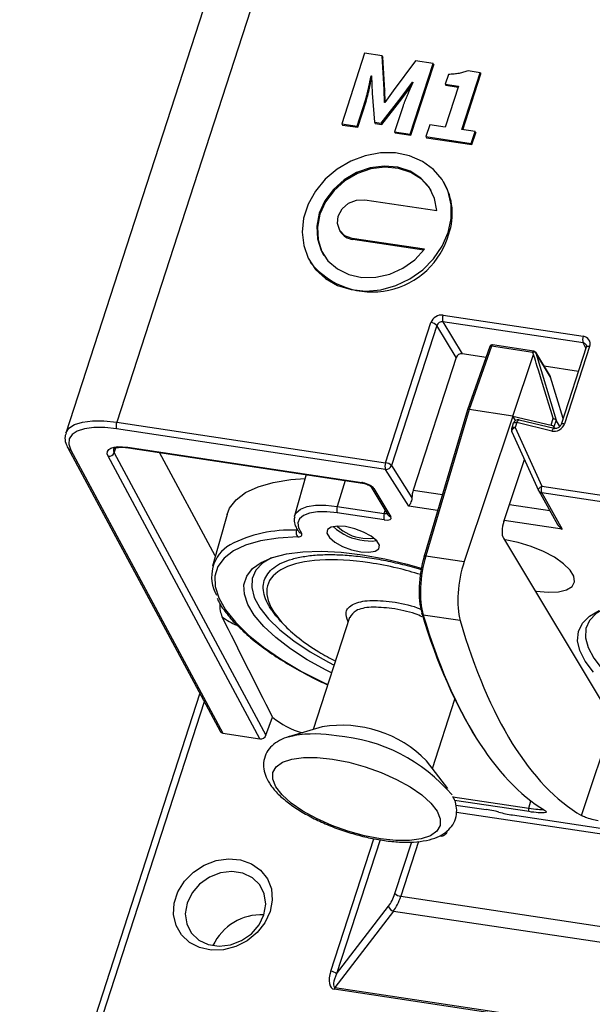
# Model space of a CAD drawing. Header units: millimetres. Extents: x 6 to 590, y 6 to 416.
# Tile 20 of 33: x 398 to 421, y 177 to 217. Entities that reach past the tile are written whole.
import ezdxf

# ---------------------------------------------------------------- set-up
doc = ezdxf.new("R2010")
doc.units = ezdxf.units.MM

msp = doc.modelspace()

# ---------------------------------------------------------------- linework, layer by layer
at = {"color": 7, "linetype": 'Continuous', "lineweight": 25}
for p, q in [((415.11, 242.226), (401.592, 200.606)), ((413.078, 241.789), (399.561, 200.169)), ((411.483, 215.308), (410.57, 212.496)), ((412.182, 215.203), (411.483, 215.308)), ((412.261, 213.867), (412.182, 215.203)), ((412.182, 215.203), (412.209, 215.158)), ((412.288, 213.822), (412.209, 215.158)), ((413.513, 215.003), (412.628, 213.812)), ((413.297, 212.086), (414.211, 214.898)), ((413.325, 212.04), (414.238, 214.852)), ((414.211, 214.898), (413.513, 215.003)), ((414.211, 214.898), (414.238, 214.852)), ((411.74, 214.407), (411.758, 214.405)), ((411.74, 214.407), (411.759, 214.375)), ((411.758, 214.405), (411.78, 213.718)), ((414.824, 214.468), (414.7, 214.083)), ((415.356, 212.271), (416.091, 214.535)), ((415.396, 212.265), (416.118, 214.49)), ((416.091, 214.535), (415.611, 214.608)), ((416.091, 214.535), (416.118, 214.49)), ((412.945, 213.542), (413.394, 214.159)), ((412.972, 213.497), (413.348, 214.013)), ((413.394, 214.159), (413.412, 214.156)), ((414.7, 214.083), (415.232, 214.003)), ((414.7, 214.083), (414.727, 214.038)), ((415.232, 214.003), (414.702, 212.369)), ((414.727, 214.038), (415.22, 213.964)), ((411.78, 213.718), (411.873, 212.558)), ((412.137, 212.518), (412.945, 213.542)), ((412.165, 212.473), (412.972, 213.497)), ((412.276, 213.349), (412.261, 213.867)), ((412.261, 213.867), (412.288, 213.822)), ((412.301, 213.357), (412.288, 213.822)), ((412.628, 213.812), (412.293, 213.346)), ((412.945, 213.542), (412.972, 213.497)), ((411.179, 212.405), (411.514, 213.437)), ((411.206, 212.359), (411.542, 213.391)), ((411.514, 213.437), (411.542, 213.391)), ((412.293, 213.346), (412.276, 213.349)), ((413.015, 213.21), (412.681, 212.178)), ((410.57, 212.496), (411.179, 212.405)), ((410.57, 212.496), (410.597, 212.451)), ((410.597, 212.451), (411.206, 212.359)), ((411.179, 212.405), (411.206, 212.359)), ((411.873, 212.558), (412.137, 212.518)), ((411.873, 212.558), (411.9, 212.513)), ((411.9, 212.513), (412.165, 212.473)), ((412.137, 212.518), (412.165, 212.473)), ((414.084, 212.462), (413.931, 211.99)), ((414.702, 212.369), (414.084, 212.462)), ((412.681, 212.178), (413.297, 212.086)), ((412.681, 212.178), (412.708, 212.133)), ((412.708, 212.133), (413.325, 212.04)), ((413.297, 212.086), (413.325, 212.04)), ((413.931, 211.99), (415.735, 211.719)), ((413.931, 211.99), (413.958, 211.945)), ((413.958, 211.945), (415.763, 211.673)), ((415.888, 212.19), (415.356, 212.271)), ((415.735, 211.719), (415.888, 212.19)), ((415.763, 211.673), (415.916, 212.145)), ((415.888, 212.19), (415.916, 212.145)), ((415.735, 211.719), (415.763, 211.673)), ((414.652, 210.146), (414.624, 210.191)), ((411.485, 209.472), (414.37, 209.037)), ((410.485, 208.25), (410.513, 208.205)), ((413.87, 207.497), (410.985, 207.932)), ((410.985, 207.932), (411.012, 207.886)), ((413.841, 207.46), (411.012, 207.886)), ((409.314, 206.991), (409.342, 206.945)), ((414.612, 204.872), (420.207, 204.03)), ((412.316, 198.991), (414.13, 204.576)), ((420.204, 203.765), (414.608, 204.607)), ((414.608, 204.607), (415.379, 203.33)), ((414.368, 204.459), (412.554, 198.874)), ((415.138, 203.182), (414.368, 204.459)), ((418.236, 203.441), (416.589, 203.689)), ((420.314, 203.561), (420.204, 203.765)), ((416.326, 203.188), (415.379, 203.33)), ((416.479, 203.623), (415.59, 201.1)), ((416.547, 203.637), (415.657, 201.114)), ((418.194, 203.389), (416.547, 203.637)), ((417.402, 200.851), (418.22, 203.305)), ((418.22, 203.305), (418.194, 203.389)), ((418.893, 202.422), (418.307, 203.394)), ((418.314, 203.377), (419.121, 200.69)), ((418.9, 202.406), (418.314, 203.377)), ((420.325, 203.594), (419.324, 200.514)), ((420.46, 203.623), (419.46, 200.544)), ((415.138, 203.182), (413.424, 197.903)), ((420.012, 202.633), (418.641, 202.839)), ((419.403, 200.757), (418.9, 202.406)), ((418.9, 202.406), (418.903, 202.4)), ((419.404, 200.758), (418.903, 202.4)), ((415.589, 201.099), (413.854, 195.269)), ((415.657, 201.114), (413.922, 195.284)), ((417.402, 200.851), (415.657, 201.114)), ((401.592, 200.606), (412.316, 198.991)), ((417.402, 200.851), (415.457, 195.053)), ((417.413, 200.561), (417.351, 200.37)), ((417.508, 200.675), (417.402, 200.851)), ((417.402, 200.851), (418.921, 200.485)), ((417.549, 200.59), (417.487, 200.399)), ((418.947, 200.253), (417.549, 200.59)), ((419.048, 200.357), (417.65, 200.693)), ((418.921, 200.485), (419.007, 200.761)), ((419.122, 200.688), (419.037, 200.419)), ((419.274, 200.436), (419.122, 200.688)), ((412.314, 198.724), (401.59, 200.339)), ((417.359, 200.226), (418.423, 197.879)), ((417.487, 200.399), (418.55, 198.053)), ((419.08, 200.347), (419.037, 200.419)), ((399.641, 199.578), (405.714, 188.289)), ((399.76, 199.497), (405.832, 188.21)), ((401.491, 199.389), (401.561, 199.58)), ((401.491, 199.389), (407.547, 188.13)), ((402.03, 199.608), (411.368, 198.203)), ((402.057, 199.586), (411.395, 198.181)), ((405.524, 195.273), (403.305, 199.399)), ((407.308, 187.988), (401.25, 199.25)), ((417.031, 196.644), (417.861, 199.119)), ((413.242, 197.262), (412.314, 198.724)), ((412.554, 198.874), (413.367, 197.593)), ((409.157, 198.518), (408.691, 196.874)), ((410.71, 198.284), (410.392, 197.252)), ((411.73, 198.038), (412.411, 196.908)), ((411.844, 197.966), (412.526, 196.835)), ((413.424, 197.903), (414.586, 197.728)), ((418.43, 197.864), (419.181, 196.528)), ((418.55, 198.053), (461.307, 191.617)), ((418.548, 197.786), (419.359, 196.341)), ((461.305, 191.35), (418.548, 197.786)), ((410.392, 197.252), (412.268, 196.97)), ((412.268, 196.97), (412.301, 197.091)), ((414.396, 197.088), (413.242, 197.262)), ((417.259, 197.325), (418.869, 197.083)), ((405.993, 196.926), (405.411, 194.872)), ((408.685, 196.851), (408.691, 196.874)), ((412.268, 196.709), (410.392, 196.991)), ((419.359, 196.341), (417.046, 196.689)), ((417.017, 195.978), (421.403, 188.701)), ((413.922, 195.284), (415.457, 195.053)), ((410.88, 192.818), (409.43, 188.354)), ((415.295, 192.698), (413.82, 192.92)), ((397.72, 167.627), (404.914, 189.777)), ((414.185, 186.809), (415.08, 189.564)), ((405.083, 189.463), (398.043, 167.786)), ((407.547, 188.13), (407.809, 188.849)), ((409.795, 188.461), (408.451, 188.066)), ((420.136, 184.925), (421.403, 188.701)), ((405.832, 188.21), (407.308, 187.988)), ((414.809, 186.001), (413.953, 187.111)), ((415.006, 185.68), (418.033, 185.224)), ((418.042, 185.083), (415.068, 185.53)), ((415.127, 185.346), (416.331, 185.164)), ((418.033, 185.224), (418.119, 185.512)), ((415.145, 185.068), (421.025, 184.183)), ((417.38, 184.951), (420.889, 184.423)), ((410.131, 178.728), (411.844, 184.006)), ((412.102, 183.961), (410.366, 178.615)), ((412.693, 181.823), (413.36, 183.877)), ((413.637, 183.893), (412.928, 181.71)), ((412.928, 181.71), (429.838, 179.164)), ((410.366, 178.615), (412.441, 181.313)), ((412.641, 181.123), (410.299, 178.079)), ((412.641, 181.123), (430.198, 178.48)), ((430.479, 174.96), (410.263, 178.003)), ((410.299, 178.079), (430.515, 175.036))]:
    msp.add_line(p, q, dxfattribs=at)
at = {"color": 7, "linetype": 'Continuous', "lineweight": 25, "flags": 128}
for points in [[(414.816, 208.163), (414.936, 208.721), (414.935, 209.273), (414.812, 209.798), (414.573, 210.273), (414.227, 210.679), (413.789, 211), (413.276, 211.223), (412.71, 211.337), (412.114, 211.339), (411.511, 211.229), (410.928, 211.011), (410.387, 210.693), (409.91, 210.29), (409.519, 209.817), (409.227, 209.293), (409.048, 208.741), (408.988, 208.183), (409.051, 207.642), (409.232, 207.139), (409.526, 206.696), (409.92, 206.331), (410.398, 206.058), (410.94, 205.889), (411.525, 205.83), (412.127, 205.884), (412.723, 206.05), (413.289, 206.319), (413.8, 206.681), (414.236, 207.122), (414.58, 207.622), (414.816, 208.163)], [(414.37, 209.037), (414.275, 209.527), (414.056, 209.967), (413.726, 210.332), (413.301, 210.605), (412.805, 210.769), (412.264, 210.817), (411.708, 210.746), (411.165, 210.559), (410.666, 210.267), (410.236, 209.885), (409.9, 209.433), (409.674, 208.937), (409.571, 208.422), (409.597, 207.916), (409.75, 207.446), (410.021, 207.037), (410.398, 206.712), (410.858, 206.488), (411.378, 206.376), (411.93, 206.383), (412.484, 206.508), (413.01, 206.745), (413.48, 207.081), (413.87, 207.497)], [(414.138, 209.836), (414.084, 209.921), (413.753, 210.287), (413.328, 210.559), (412.832, 210.724), (412.292, 210.772), (411.735, 210.701), (411.193, 210.514), (410.693, 210.221), (410.264, 209.839), (409.927, 209.388), (409.701, 208.891), (409.598, 208.376), (409.624, 207.87), (409.777, 207.4), (409.856, 207.255)], [(410.985, 207.932), (410.696, 208.037), (410.49, 208.243), (410.397, 208.519), (410.431, 208.823), (410.588, 209.108), (410.843, 209.332), (411.158, 209.459), (411.485, 209.472)], [(416.547, 203.637), (416.553, 203.653), (416.56, 203.667), (416.567, 203.677), (416.575, 203.685), (416.583, 203.689), (416.589, 203.689)], [(416.547, 203.637), (416.53, 203.639), (416.514, 203.64), (416.501, 203.638), (416.49, 203.634), (416.483, 203.629), (416.479, 203.623)], [(418.194, 203.389), (418.201, 203.405), (418.207, 203.419), (418.215, 203.429), (418.223, 203.437), (418.23, 203.441), (418.236, 203.441)], [(418.314, 203.377), (418.31, 203.387), (418.307, 203.394)], [(420.46, 203.623), (420.426, 203.627), (420.395, 203.627), (420.368, 203.623), (420.347, 203.616), (420.332, 203.606), (420.325, 203.594)], [(418.9, 202.406), (418.896, 202.416), (418.893, 202.422)], [(399.56, 200.165), (399.563, 200.175), (399.686, 200.364), (399.909, 200.511), (400.224, 200.611), (400.62, 200.662), (401.081, 200.66), (401.592, 200.606)], [(417.413, 200.561), (417.421, 200.573), (417.436, 200.583), (417.457, 200.59), (417.483, 200.594), (417.514, 200.594), (417.549, 200.59)], [(417.65, 200.693), (417.638, 200.694), (417.623, 200.69), (417.608, 200.679), (417.592, 200.664), (417.577, 200.643), (417.562, 200.618), (417.549, 200.59)], [(419.46, 200.544), (419.425, 200.547), (419.394, 200.547), (419.368, 200.544), (419.347, 200.537), (419.332, 200.527), (419.325, 200.515)], [(401.59, 200.339), (401.113, 200.389), (400.682, 200.391), (400.313, 200.344), (400.019, 200.25), (399.811, 200.113), (399.696, 199.937), (399.679, 199.729), (399.76, 199.497)], [(417.351, 200.37), (417.359, 200.383), (417.374, 200.393), (417.395, 200.4), (417.421, 200.403), (417.452, 200.403), (417.487, 200.399)], [(417.359, 200.226), (417.355, 200.241), (417.355, 200.263), (417.363, 200.287), (417.377, 200.311), (417.397, 200.336), (417.423, 200.359), (417.453, 200.381), (417.487, 200.399)], [(418.947, 200.253), (418.96, 200.281), (418.975, 200.306), (418.99, 200.327), (419.006, 200.343), (419.022, 200.353), (419.037, 200.357), (419.048, 200.357)], [(401.25, 199.25), (401.216, 199.349), (401.223, 199.437), (401.272, 199.512), (401.361, 199.571), (401.486, 199.611), (401.643, 199.631), (401.827, 199.63), (402.03, 199.608)], [(401.468, 199.543), (401.462, 199.471), (401.491, 199.389)], [(405.993, 196.926), (406.094, 197.174), (406.352, 197.511), (406.732, 197.799), (407.229, 198.031), (407.835, 198.205), (408.54, 198.318), (409.112, 198.36)], [(418.423, 197.879), (418.418, 197.895), (418.419, 197.917), (418.426, 197.94), (418.44, 197.965), (418.46, 197.989), (418.486, 198.013), (418.516, 198.034), (418.55, 198.053)], [(408.691, 196.874), (408.753, 196.998), (408.924, 197.142), (409.187, 197.242), (409.529, 197.296), (409.936, 197.299), (410.392, 197.252)], [(410.392, 196.991), (409.972, 197.034), (409.597, 197.031), (409.282, 196.983), (409.041, 196.89), (408.883, 196.757), (408.815, 196.59), (408.841, 196.396), (408.958, 196.183)], [(411.325, 195.443), (411.652, 195.421), (411.904, 195.462), (412.049, 195.561), (412.071, 195.706), (411.966, 195.88), (411.748, 196.061), (411.442, 196.228), (411.086, 196.361), (410.722, 196.443), (410.395, 196.465), (410.143, 196.424), (409.998, 196.324), (409.977, 196.179), (410.081, 196.006), (410.3, 195.824), (410.605, 195.657), (410.961, 195.525), (411.325, 195.443)], [(408.82, 196.034), (408.034, 195.989), (407.335, 195.88), (406.736, 195.708), (406.248, 195.477), (405.877, 195.191), (405.63, 194.855), (405.511, 194.473), (405.523, 194.053), (405.665, 193.602), (405.934, 193.126), (406.327, 192.635), (406.836, 192.136), (407.454, 191.637), (408.169, 191.147), (408.97, 190.675), (409.843, 190.227), (410.012, 190.147)], [(411.408, 195.983), (411.699, 195.967), (411.846, 195.99)], [(411.466, 195.887), (411.79, 195.865), (411.962, 195.884)], [(418.282, 193.879), (418.325, 193.872), (418.802, 193.828), (419.215, 193.845), (419.54, 193.923), (419.759, 194.058), (419.859, 194.242), (419.834, 194.463), (419.685, 194.71), (419.422, 194.967), (419.059, 195.22), (418.617, 195.454), (418.123, 195.656), (417.605, 195.814), (417.092, 195.918), (417.049, 195.924)], [(410.163, 190.611), (409.945, 190.721), (409.196, 191.137), (408.524, 191.572), (407.94, 192.018), (407.457, 192.467), (407.082, 192.91), (406.823, 193.34), (406.685, 193.748), (406.669, 194.126), (406.778, 194.468), (407.007, 194.768), (407.354, 195.019), (407.812, 195.216), (408.372, 195.357), (409.023, 195.439), (409.755, 195.46), (410.552, 195.419), (411.4, 195.318), (412.284, 195.159), (413.186, 194.943), (413.745, 194.784)], [(407.767, 195.201), (407.412, 194.985), (407.145, 194.706), (407, 194.382), (406.978, 194.02), (407.081, 193.625), (407.306, 193.206), (407.649, 192.772), (408.104, 192.33), (408.661, 191.889), (409.31, 191.458), (410.037, 191.045), (410.266, 190.928)], [(413.854, 195.269), (413.858, 195.275), (413.865, 195.28), (413.876, 195.284), (413.889, 195.286), (413.905, 195.286), (413.922, 195.284)], [(420.611, 190.638), (420.281, 191.078), (420.069, 191.501), (419.979, 191.898), (420.013, 192.264), (420.171, 192.59), (420.449, 192.871), (420.843, 193.101)], [(421.083, 193.197), (420.727, 192.981), (420.461, 192.702), (420.315, 192.378), (420.293, 192.015), (420.396, 191.621), (420.621, 191.202), (420.965, 190.768), (421.419, 190.326), (421.976, 189.885), (422.625, 189.454), (423.352, 189.041), (423.581, 188.923)], [(408.451, 188.066), (408.674, 188.12), (408.678, 188.12)], [(410.201, 187.179), (410.847, 187.054), (411.504, 186.873), (412.148, 186.642), (412.755, 186.371), (413.3, 186.07), (413.762, 185.75), (414.125, 185.424), (414.374, 185.104), (414.499, 184.803), (414.496, 184.532), (414.365, 184.302), (414.111, 184.121), (413.743, 183.997), (413.276, 183.933), (412.728, 183.933), (412.119, 183.997), (411.474, 184.122), (410.816, 184.303), (410.172, 184.534), (409.565, 184.805), (409.02, 185.107), (408.558, 185.426), (408.195, 185.752), (407.946, 186.072), (407.821, 186.373), (407.824, 186.644), (407.955, 186.874), (408.209, 187.055), (408.577, 187.18), (409.044, 187.243), (409.592, 187.243), (410.201, 187.179)], [(407.712, 181.097), (407.507, 180.658), (407.197, 180.263), (406.8, 179.939), (406.343, 179.706), (405.854, 179.578), (405.363, 179.563), (404.901, 179.662), (404.498, 179.869), (404.178, 180.171), (403.962, 180.55), (403.863, 180.98), (403.888, 181.436), (404.035, 181.888), (404.295, 182.308), (404.651, 182.67), (405.081, 182.951), (405.558, 183.134), (406.052, 183.206), (406.532, 183.163), (406.968, 183.009), (407.333, 182.752), (407.602, 182.409), (407.761, 182.001), (407.798, 181.555), (407.712, 181.097)], [(404.4, 181.439), (404.327, 181.016), (404.385, 180.608), (404.568, 180.249), (404.862, 179.967), (405.243, 179.786), (405.679, 179.721), (406.136, 179.775), (406.577, 179.946), (406.965, 180.219), (407.27, 180.573), (407.467, 180.977), (407.539, 181.401), (407.481, 181.808), (407.298, 182.167), (407.004, 182.449), (406.624, 182.63), (406.187, 182.695), (405.73, 182.641), (405.29, 182.47), (404.901, 182.197), (404.596, 181.843), (404.4, 181.439)]]:
    msp.add_lwpolyline(points, dxfattribs=at)
at = {"color": 7, "linetype": 'Continuous', "lineweight": 25}
for centre, radius, start, end in [((412.545, 208.923), 2.436, 340.6685, 30.1282), ((411.787, 208.969), 3.173, 219.6118, 344.4363), ((411.091, 208.561), 0.679, 211.6308, 263.3487), ((414.975, 204.735), 0.389, 159.3293, 199.2421), ((414.092, 204.2), 0.378, 43.2803, 84.2756), ((416.574, 203.59), 0.1, 81.4397, 160.5785), ((420.571, 203.893), 0.389, 159.3293, 199.2421), ((418.246, 203.297), 0.106, 49.754, 119.0174), ((418.221, 203.342), 0.1, 31.0803, 81.4397), ((418.807, 202.371), 0.1, 16.9668, 31.0803), ((401.951, 200.469), 0.384, 159.1509, 199.8359), ((417.603, 200.499), 0.2, 76.4544, 162.0072), ((417.541, 200.308), 0.2, 162.0072, 204.3774), ((399.783, 199.658), 0.162, 209.3431, 262.0345), ((401.283, 199.47), 0.223, 261.4709, 338.6022), ((402.065, 199.624), 0.0385, 204.4985, 258.4997), ((412.675, 198.855), 0.384, 159.1509, 199.8359), ((412.279, 198.615), 0.378, 43.2803, 84.2756), ((412.34, 198.949), 0.226, 263.324, 340.6997), ((411.403, 198.219), 0.0385, 204.4985, 258.4997), ((411.863, 198.121), 0.156, 211.5738, 263.1144), ((418.605, 197.962), 0.2, 204.3774, 209.311), ((418.569, 197.945), 0.16, 210.3038, 262.3716), ((418.909, 197.916), 0.384, 159.1509, 199.8359), ((410.749, 197.121), 0.38, 159.8458, 199.9791), ((412.625, 196.839), 0.38, 159.8458, 199.9791), ((412.544, 196.991), 0.157, 211.8717, 263.1078), ((408.519, 191.077), 5.228, 87.304, 117.4151), ((409.02, 196.214), 0.269, 161.5117, 221.8859), ((408.971, 196.33), 0.147, 217.3299, 264.8155), ((411.694, 198.034), 2.159, 227.3039, 263.9198), ((411.592, 197.698), 1.725, 225.6571, 263.8601), ((406.842, 194.449), 1.464, 119.9005, 210.2863), ((413.872, 195.264), 0.0186, 165.7252, 218.8063), ((407.557, 195.215), 2.949, 233.3287, 246.4978), ((413.82, 192.983), 0.0626, 157.643, 270.0027), ((409.885, 191.366), 3.262, 230.4704, 254.1968), ((410.575, 183.788), 4.738, 44.5306, 99.4837), ((409.464, 182.966), 5.214, 80.0551, 98.6726), ((409.86, 181.429), 6.692, 40.1968, 85.6738), ((418.166, 185.162), 0.147, 154.7318, 212.4318), ((418.676, 185.227), 0.0852, 215.9549, 261.4956), ((412.969, 182.094), 0.387, 224.4726, 263.9301), ((412.683, 181.367), 0.247, 192.6408, 260.2583), ((407.364, 178.835), 2.138, 87.2877, 154.8729), ((410.09, 178.343), 0.387, 44.4726, 83.9301), ((410.533, 177.922), 0.281, 146.0736, 163.2239)]:
    msp.add_arc(centre, radius, start, end, dxfattribs=at)
for centre, major_axis, ratio, start_param, end_param in [((414.497, 204.52), (0.343, 0.206), 0.847795, 0.796951, 2.367443), ((414.552, 204.429), (0.171, 0.103), 0.861408, 0.797497, 2.367989), ((420.147, 203.587), (0.167, 0.111), 0.846399, 6.199671, 7.040658), ((420.093, 203.678), (0.343, 0.207), 0.847279, 5.509298, 7.079789), ((415.322, 203.154), (0.171, 0.103), 0.847795, 0.796951, 2.367443), ((448.178, 103.543), (-29.959, 99.763), 0.000953, 6.056567, 6.284539), ((415.685, 201.068), (0.0951, -0.0309), 0.379448, 1.98369, 3.151021), ((419.093, 200.599), (0.343, 0.207), 0.84782, 3.851204, 5.508935), ((419.075, 200.845), (-0.053, 0.163), 0.073297, 2.800318, 2.835199), ((418.948, 200.44), (0.0926, -0.0388), 0.345074, 0.441076, 2.010041), ((411.477, 198.021), (0.381, -0.123), 0.379873, 1.821248, 1.982238), ((411.477, 198.021), (0.381, -0.123), 0.379873, 0.412659, 1.821248), ((413.569, 197.674), (0.071, 0.495), 0.385766, 1.146765, 1.790266), ((412.215, 197.067), (0.188, -0.072), 0.394156, 5.147059, 5.851816), ((412.158, 196.891), (0.381, -0.124), 0.379193, 5.126153, 6.695731), ((417.168, 196.416), (0.083, 0.493), 0.377521, 1.156281, 2.727078), ((414.387, 194.419), (0.251, 1.884), 0.364275, 1.161007, 2.465347), ((414.48, 194.406), (0.266, 1.983), 0.364616, 1.161311, 2.465651), ((416.015, 194.175), (0.332, 1.973), 0.377521, 1.173735, 2.478075), ((424.914, 218.198), (4.474, 33.608), 0.364275, 2.465347, 2.734854), ((425.006, 218.186), (4.489, 33.707), 0.364295, 2.465365, 2.985573), ((427.536, 217.805), (5.641, 33.533), 0.377521, 2.478075, 2.997518), ((405.889, 188.386), (0.172, 0.103), 0.847525, 3.101676, 3.940228), ((407.366, 188.164), (0.172, 0.103), 0.847525, 3.940228, 5.476118), ((421.943, 218.647), (4.487, 33.707), 0.364275, 3.090828, 3.135379), ((412.258, 182.447), (0.169, 1.34), 0.415211, 3.757782, 4.281381), ((412.438, 182.424), (0.199, 1.537), 0.409531, 3.759237, 4.282836), ((410.509, 178.705), (0.288, 0.69), 0.485814, 1.737655, 3.263111), ((410.564, 178.614), (0.283, 0.529), 0.294595, 1.72602, 3.251476)]:
    msp.add_ellipse(centre, major_axis=major_axis, ratio=ratio, start_param=start_param, end_param=end_param, dxfattribs=at)
for points, knots in [([(411.514, 213.437), (411.526, 213.474), (411.549, 213.55), (411.58, 213.668), (411.611, 213.792), (411.639, 213.921), (411.666, 214.051), (411.693, 214.175), (411.717, 214.293), (411.732, 214.37), (411.74, 214.407)], [0, 0, 0, 0, 0.115146, 0.236716, 0.365536, 0.500469, 0.635532, 0.764106, 0.885618, 1, 1, 1, 1]), ([(411.542, 213.391), (411.553, 213.428), (411.576, 213.504), (411.607, 213.622), (411.639, 213.747), (411.667, 213.876), (411.694, 214.005), (411.72, 214.13), (411.744, 214.248), (411.76, 214.324), (411.767, 214.362)], [0, 0, 0, 0, 0.115146, 0.236716, 0.365536, 0.500469, 0.635532, 0.764106, 0.885618, 1, 1, 1, 1]), ([(415.611, 214.608), (415.552, 214.588), (415.433, 214.547), (415.28, 214.513), (415.152, 214.493), (415.049, 214.481), (414.939, 214.472), (414.863, 214.47), (414.824, 214.468)], [0, 0, 0, 0, 0.228594, 0.460412, 0.581772, 0.711085, 0.851323, 1, 1, 1, 1]), ([(413.412, 214.156), (413.396, 214.12), (413.362, 214.046), (413.311, 213.932), (413.258, 213.811), (413.202, 213.686), (413.149, 213.561), (413.098, 213.439), (413.055, 213.323), (413.028, 213.247), (413.015, 213.21)], [0, 0, 0, 0, 0.114902, 0.236283, 0.364717, 0.499633, 0.63436, 0.763087, 0.884493, 1, 1, 1, 1]), ([(420.318, 203.685), (420.323, 203.677), (420.335, 203.659), (420.333, 203.623), (420.326, 203.598), (420.325, 203.594)], [0, 0, 0, 0, 0.368753, 0.884834, 1, 1, 1, 1]), ([(419.121, 200.69), (419.113, 200.704), (419.094, 200.716), (419.058, 200.728), (419.045, 200.731), (419.02, 200.741), (419.01, 200.75), (419.007, 200.761)], [0, 0, 0, 0, 0.5, 0.5, 0.75, 0.75, 1, 1, 1, 1]), ([(399.574, 200.159), (399.558, 200.12), (399.509, 200), (399.543, 199.794), (399.612, 199.643), (399.641, 199.578)], [0, 0, 0, 0, 0.2154602, 0.6619632, 1, 1, 1, 1]), ([(419.324, 200.514), (419.318, 200.499), (419.305, 200.466), (419.26, 200.415), (419.2, 200.375), (419.135, 200.353), (419.082, 200.35), (419.057, 200.355), (419.048, 200.357)], [0, 0, 0, 0, 0.1627648, 0.3553082, 0.5410159, 0.7239588, 0.9071322, 1, 1, 1, 1]), ([(401.473, 199.548), (401.473, 199.55), (401.474, 199.554), (401.599, 199.603), (401.807, 199.615), (401.978, 199.596), (402.057, 199.586)], [0, 0, 0, 0, 0.197629, 0.481099, 0.758491, 1, 1, 1, 1]), ([(411.395, 198.181), (411.422, 198.176), (411.478, 198.165), (411.571, 198.135), (411.651, 198.097), (411.703, 198.064), (411.728, 198.041), (411.73, 198.038), (411.731, 198.037)], [0, 0, 0, 0, 0.1819568, 0.3872548, 0.5973898, 0.7621955, 0.8960243, 1, 1, 1, 1]), ([(413.367, 197.593), (413.362, 197.509), (413.337, 197.439), (413.289, 197.328), (413.263, 197.289), (413.242, 197.262)], [0, 0, 0, 0, 0.5, 0.5, 1, 1, 1, 1]), ([(408.693, 196.837), (408.682, 196.778), (408.656, 196.637), (408.727, 196.433), (408.816, 196.298), (408.854, 196.24)], [0, 0, 0, 0, 0.296144, 0.697043, 1, 1, 1, 1]), ([(408.82, 196.034), (408.89, 196.036), (408.942, 196.051), (408.991, 196.104), (408.989, 196.141), (408.958, 196.183)], [0, 0, 0, 0, 0.5, 0.5, 1, 1, 1, 1]), ([(408.21, 192.599), (408.105, 192.709), (407.878, 192.946), (407.641, 193.301), (407.482, 193.655), (407.423, 193.989), (407.463, 194.296), (407.603, 194.571), (407.84, 194.809), (408.169, 195.007), (408.586, 195.16), (409.083, 195.267), (409.651, 195.327), (410.278, 195.335), (410.953, 195.299), (411.432, 195.235), (411.674, 195.203)], [0, 0, 0, 0, 0.0630782, 0.1352977, 0.2075174, 0.2797345, 0.3519538, 0.4241737, 0.4963908, 0.56861, 0.6408301, 0.7130471, 0.7852662, 0.8574864, 0.928163, 1, 1, 1, 1]), ([(411.686, 195.001), (410.965, 195.11), (410.286, 195.148), (409.117, 195.075), (408.628, 194.965), (407.912, 194.613), (407.685, 194.372), (407.531, 193.795), (407.603, 193.46), (407.818, 193.102)], [0, 0, 0, 0, 0.25, 0.25, 0.5, 0.5, 0.75, 0.75, 1, 1, 1, 1]), ([(411.674, 195.203), (411.797, 195.183), (412.167, 195.125), (412.801, 194.989), (413.372, 194.848), (413.683, 194.749), (413.739, 194.731)], [0, 0, 0, 0, 0.1835346, 0.5511772, 0.9188151, 1, 1, 1, 1]), ([(413.721, 194.531), (413.411, 194.623), (412.723, 194.825), (412.053, 194.939), (411.686, 195.001)], [0, 0, 0, 0, 0.451447, 1, 1, 1, 1]), ([(405.597, 193.592), (405.612, 193.556), (405.691, 193.368), (405.942, 193.019), (406.25, 192.64), (406.494, 192.418), (406.564, 192.353)], [0, 0, 0, 0, 0.089019, 0.465024, 0.845015, 1, 1, 1, 1]), ([(410.826, 192.653), (410.776, 192.787), (410.668, 193.075), (410.99, 193.378), (411.635, 193.539), (412.262, 193.478), (412.576, 193.448)], [0, 0, 0, 0, 0.224422, 0.482948, 0.741474, 1, 1, 1, 1]), ([(405.698, 193.402), (405.702, 193.292), (405.709, 193.063), (405.766, 192.923), (405.796, 192.85)], [0, 0, 0, 0, 0.4794017, 1, 1, 1, 1]), ([(407.818, 193.102), (407.946, 192.921), (408.202, 192.557), (408.844, 191.994), (409.549, 191.493), (410.092, 191.204), (410.317, 191.084)], [0, 0, 0, 0, 0.270185, 0.540371, 0.810556, 1, 1, 1, 1]), ([(412.572, 193.182), (412.284, 193.21), (411.707, 193.265), (411.088, 193.127), (410.954, 192.917), (410.888, 192.815)], [0, 0, 0, 0, 0.338998, 0.677995, 1, 1, 1, 1]), ([(413.784, 192.851), (413.691, 192.89), (413.301, 193.055), (412.887, 193.127), (412.572, 193.182)], [0, 0, 0, 0, 0.2389224, 1, 1, 1, 1]), ([(412.576, 193.448), (412.916, 193.39), (413.315, 193.323), (413.689, 193.168), (413.744, 193.146)], [0, 0, 0, 0, 0.854231, 1, 1, 1, 1]), ([(406.564, 192.353), (406.661, 192.259), (406.921, 192.008), (407.446, 191.603), (408.117, 191.144), (408.866, 190.704), (409.5, 190.366), (409.898, 190.187), (410.009, 190.137)], [0, 0, 0, 0, 0.119631, 0.321099, 0.522024, 0.722517, 0.922694, 1, 1, 1, 1]), ([(408.717, 188.119), (408.634, 188.105), (408.397, 188.067), (408.087, 187.936), (407.784, 187.73), (407.562, 187.457), (407.444, 187.128), (407.445, 186.781), (407.545, 186.448), (407.736, 186.115), (408.031, 185.773), (408.43, 185.43), (408.916, 185.101), (409.465, 184.799), (410.06, 184.529), (410.686, 184.298), (411.326, 184.111), (411.964, 183.971), (412.583, 183.885), (413.168, 183.855), (413.71, 183.886), (414.178, 183.982), (414.559, 184.14), (414.851, 184.354), (415.061, 184.632), (415.168, 184.963), (415.151, 185.307), (415.088, 185.547), (415.014, 185.668), (415.001, 185.688)], [0, 0, 0, 0, 0.021678, 0.062295, 0.098318, 0.131237, 0.166853, 0.200363, 0.234158, 0.271237, 0.312758, 0.356601, 0.399885, 0.442462, 0.484583, 0.526466, 0.568279, 0.610151, 0.652208, 0.694645, 0.737741, 0.781897, 0.822062, 0.857601, 0.890317, 0.925557, 0.959012, 0.99301, 1, 1, 1, 1]), ([(416.838, 185.066), (416.801, 185.077), (416.728, 185.093), (416.542, 185.13), (416.429, 185.15), (416.331, 185.164)], [0, 0, 0, 0, 0.5, 0.5, 1, 1, 1, 1]), ([(418.033, 185.224), (418.17, 185.204), (418.292, 185.188), (418.439, 185.175), (418.482, 185.172), (418.555, 185.17), (418.584, 185.171), (418.607, 185.173)], [0, 0, 0, 0, 0.5, 0.5, 0.75, 0.75, 1, 1, 1, 1]), ([(418.664, 185.143), (418.714, 185.113), (418.737, 185.088), (418.731, 185.051), (418.701, 185.039), (418.59, 185.029), (418.507, 185.031), (418.302, 185.047), (418.179, 185.062), (418.042, 185.083)], [0, 0, 0, 0, 0.25, 0.25, 0.5, 0.5, 0.75, 0.75, 1, 1, 1, 1]), ([(420.796, 184.711), (420.715, 184.731), (420.522, 184.776), (420.283, 184.852), (420.184, 184.901), (420.136, 184.925)], [0, 0, 0, 0, 0.273818, 0.651347, 1, 1, 1, 1]), ([(414.766, 184.277), (414.748, 184.227), (414.715, 184.18), (414.625, 184.111), (414.567, 184.092), (414.514, 184.1)], [0, 0, 0, 0, 0.5, 0.5, 1, 1, 1, 1])]:
    msp.add_open_spline(points, degree=3, knots=knots, dxfattribs=at)
for points in [[(419.17, 196.548), (419.214, 196.459), (419.284, 196.39), (419.359, 196.341)], [(407.809, 188.849), (407.137, 190.181), (406.466, 191.515), (405.796, 192.85)]]:
    msp.add_open_spline(points, degree=3, dxfattribs=at)

doc.saveas('drawing.dxf')
